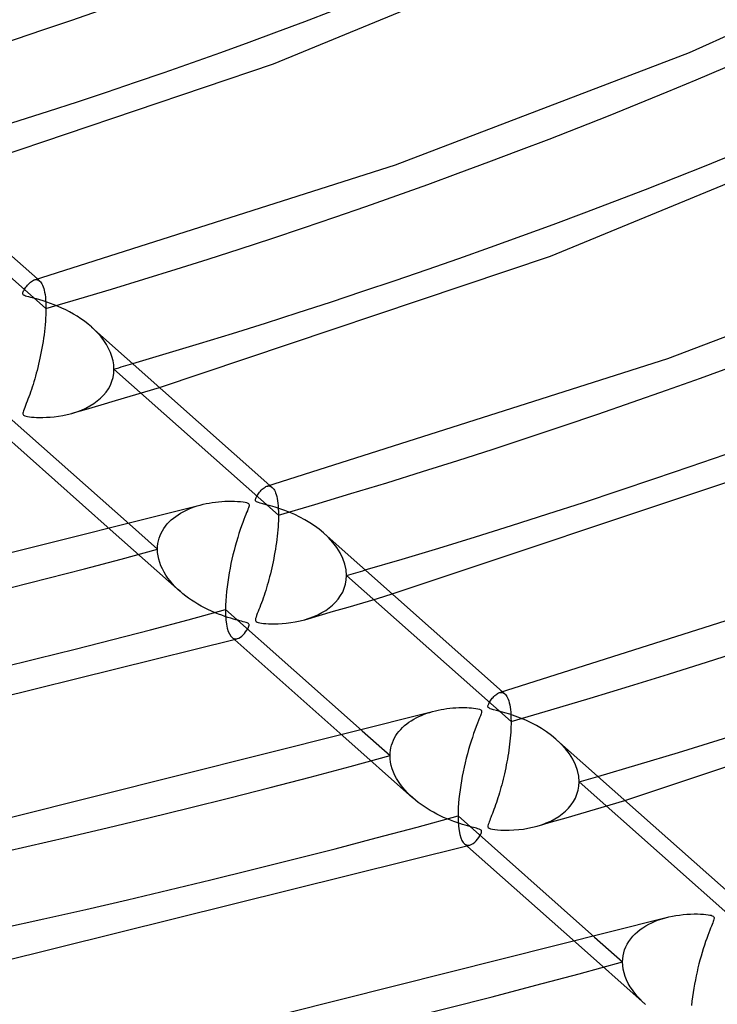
# Model space of a CAD drawing. Header units: millimetres. Extents: x -1077 to 1077, y -1167 to 1197.
# Tile 40 of 81: x 167 to 218, y 601 to 672. Entities that reach past the tile are written whole.
import ezdxf

# ---------------------------------------------------------------- set-up
doc = ezdxf.new("R2010")
doc.units = ezdxf.units.MM
doc.layers.add('HIDDEN', color=7, linetype='Continuous')
doc.layers.add('THICK', color=7, linetype='Continuous')

msp = doc.modelspace()

# ---------------------------------------------------------------- linework, layer by layer
at = {"layer": 'HIDDEN'}
for p, q in [((169.286, 650.744), (157.444, 661.252)), ((168.452, 652.814), (168.523, 652.83)), ((168.523, 652.83), (168.592, 652.835)), ((168.592, 652.835), (168.659, 652.827)), ((168.659, 652.827), (168.723, 652.807)), ((168.675, 652.878), (168.843, 652.73)), ((168.723, 652.807), (168.784, 652.774)), ((168.784, 652.774), (168.842, 652.73)), ((168.842, 652.73), (168.896, 652.675)), ((168.896, 652.675), (168.948, 652.607)), ((168.948, 652.607), (168.997, 652.527)), ((168.997, 652.527), (169.044, 652.433)), ((169.044, 652.433), (169.087, 652.325)), ((169.087, 652.325), (169.127, 652.204)), ((169.127, 652.204), (169.162, 652.068)), ((169.162, 652.068), (169.194, 651.918)), ((169.194, 651.918), (169.222, 651.755)), ((169.222, 651.755), (169.245, 651.578)), ((169.245, 651.578), (169.263, 651.388)), ((169.263, 651.388), (169.276, 651.185)), ((169.276, 651.185), (169.284, 650.969)), ((169.284, 650.525), (169.277, 650.299)), ((169.284, 650.969), (169.286, 650.744)), ((169.286, 650.744), (169.284, 650.525)), ((169.25, 649.831), (169.231, 649.59)), ((169.266, 650.068), (169.25, 649.831)), ((169.277, 650.299), (169.266, 650.068)), ((169.18, 649.102), (169.149, 648.858)), ((169.207, 649.346), (169.18, 649.102)), ((169.231, 649.59), (169.207, 649.346)), ((172.807, 649.201), (172.559, 649.432)), ((173.041, 648.96), (172.807, 649.201)), ((169.115, 648.614), (169.078, 648.37)), ((169.149, 648.858), (169.115, 648.614)), ((173.26, 648.707), (173.041, 648.96)), ((173.461, 648.443), (173.26, 648.707)), ((173.642, 648.17), (173.461, 648.443)), ((168.997, 647.889), (168.952, 647.651)), ((169.039, 648.129), (168.997, 647.889)), ((169.078, 648.37), (169.039, 648.129)), ((173.801, 647.887), (173.642, 648.17)), ((173.936, 647.596), (173.801, 647.887)), ((168.857, 647.187), (168.807, 646.96)), ((168.906, 647.417), (168.857, 647.187)), ((168.952, 647.651), (168.906, 647.417)), ((174.043, 647.299), (173.936, 647.596)), ((174.122, 646.999), (174.043, 647.299)), ((174.17, 646.698), (174.122, 646.999)), ((168.648, 646.303), (168.592, 646.092)), ((168.702, 646.518), (168.648, 646.303)), ((168.756, 646.737), (168.702, 646.518)), ((168.807, 646.96), (168.756, 646.737)), ((174.169, 646.094), (174.186, 646.396)), ((174.186, 646.396), (174.17, 646.698)), ((186.028, 635.888), (174.186, 646.396)), ((168.478, 645.684), (168.419, 645.486)), ((168.536, 645.886), (168.478, 645.684)), ((168.592, 646.092), (168.536, 645.886)), ((174.038, 645.516), (174.12, 645.8)), ((174.12, 645.8), (174.169, 646.094)), ((168.239, 644.92), (168.178, 644.741)), ((168.3, 645.104), (168.239, 644.92)), ((168.36, 645.293), (168.3, 645.104)), ((168.419, 645.486), (168.36, 645.293)), ((173.618, 644.739), (173.785, 644.984)), ((173.785, 644.984), (173.926, 645.243)), ((173.926, 645.243), (174.038, 645.516)), ((176.413, 644.753), (177.472, 645.072)), ((167.994, 644.233), (167.933, 644.074)), ((168.055, 644.397), (167.994, 644.233)), ((168.117, 644.566), (168.055, 644.397)), ((168.178, 644.741), (168.117, 644.566)), ((172.982, 644.098), (173.215, 644.296)), ((173.215, 644.296), (173.427, 644.51)), ((173.427, 644.51), (173.618, 644.739)), ((174.303, 644.124), (175.356, 644.437)), ((175.356, 644.437), (176.413, 644.753)), ((167.709, 643.505), (167.669, 643.393)), ((167.759, 643.633), (167.709, 643.505)), ((167.815, 643.774), (167.759, 643.633)), ((167.873, 643.921), (167.815, 643.774)), ((167.933, 644.074), (167.873, 643.921)), ((171.175, 643.213), (172.211, 643.512)), ((171.506, 643.318), (171.841, 643.444)), ((171.841, 643.444), (172.157, 643.586)), ((172.157, 643.586), (172.452, 643.743)), ((172.211, 643.512), (173.254, 643.816)), ((172.452, 643.743), (172.728, 643.913)), ((172.728, 643.913), (172.982, 644.098)), ((173.254, 643.816), (174.303, 644.124)), ((167.641, 643.3), (167.627, 643.225)), ((167.627, 643.225), (167.627, 643.167)), ((167.627, 643.167), (167.641, 643.122)), ((167.669, 643.393), (167.641, 643.3)), ((167.641, 643.122), (167.67, 643.086)), ((167.67, 643.086), (167.713, 643.055)), ((167.713, 643.055), (167.774, 643.028)), ((167.774, 643.028), (167.856, 643.004)), ((167.856, 643.004), (167.965, 642.982)), ((167.965, 642.982), (168.1, 642.962)), ((168.1, 642.962), (168.257, 642.944)), ((168.257, 642.944), (168.431, 642.931)), ((168.431, 642.931), (168.62, 642.921)), ((168.62, 642.921), (168.831, 642.915)), ((168.831, 642.915), (169.066, 642.915)), ((169.066, 642.915), (169.322, 642.922)), ((169.322, 642.922), (169.596, 642.938)), ((169.596, 642.938), (169.887, 642.965)), ((169.887, 642.965), (170.191, 643.003)), ((170.191, 643.003), (170.505, 643.055)), ((170.505, 643.055), (170.826, 643.123)), ((170.826, 643.123), (171.153, 643.207)), ((171.153, 643.207), (171.506, 643.318)), ((185.195, 637.96), (185.265, 637.976)), ((185.265, 637.976), (185.332, 637.98)), ((185.332, 637.98), (185.398, 637.972)), ((185.398, 637.972), (185.461, 637.953)), ((185.415, 638.024), (185.584, 637.874)), ((185.461, 637.953), (185.521, 637.921)), ((185.521, 637.921), (185.579, 637.879)), ((185.579, 637.879), (185.633, 637.825)), ((185.633, 637.825), (185.684, 637.759)), ((185.684, 637.759), (185.733, 637.681)), ((185.733, 637.681), (185.78, 637.589)), ((185.78, 637.589), (185.823, 637.484)), ((185.823, 637.484), (185.863, 637.364)), ((185.863, 637.364), (185.9, 637.229)), ((185.9, 637.229), (185.932, 637.08)), ((185.932, 637.08), (185.961, 636.917)), ((179.554, 636.316), (179.756, 636.398)), ((179.756, 636.398), (179.963, 636.474)), ((179.963, 636.474), (180.174, 636.544)), ((180.174, 636.544), (180.389, 636.606)), ((185.961, 636.917), (185.984, 636.74)), ((185.984, 636.74), (186.003, 636.547)), ((186.003, 636.547), (186.017, 636.341)), ((178.309, 635.536), (178.465, 635.67)), ((178.465, 635.67), (178.63, 635.796)), ((178.63, 635.796), (178.802, 635.914)), ((178.802, 635.914), (178.981, 636.025)), ((178.981, 636.025), (179.166, 636.129)), ((179.166, 636.129), (179.358, 636.226)), ((179.358, 636.226), (179.554, 636.316)), ((186.017, 636.341), (186.025, 636.121)), ((186.026, 635.687), (186.02, 635.48)), ((186.025, 636.121), (186.028, 635.888)), ((186.028, 635.888), (186.026, 635.687)), ((175.299, 635.223), (177.316, 633.434)), ((177.674, 634.763), (177.779, 634.932)), ((177.779, 634.932), (177.896, 635.093)), ((177.896, 635.093), (178.023, 635.248)), ((178.023, 635.248), (178.161, 635.396)), ((178.161, 635.396), (178.309, 635.536)), ((185.997, 635.047), (185.98, 634.824)), ((186.01, 635.266), (185.997, 635.047)), ((186.02, 635.48), (186.01, 635.266)), ((173.919, 634.856), (178.946, 630.395)), ((177.435, 634.22), (177.501, 634.407)), ((177.501, 634.407), (177.581, 634.588)), ((177.581, 634.588), (177.674, 634.763)), ((185.935, 634.367), (185.908, 634.137)), ((185.959, 634.596), (185.935, 634.367)), ((185.98, 634.824), (185.959, 634.596)), ((189.621, 634.273), (189.27, 634.603)), ((189.941, 633.924), (189.621, 634.273)), ((177.316, 633.434), (177.323, 633.635)), ((177.323, 633.635), (177.346, 633.833)), ((177.346, 633.833), (177.383, 634.028)), ((177.383, 634.028), (177.435, 634.22)), ((185.844, 633.674), (185.808, 633.443)), ((185.877, 633.906), (185.844, 633.674)), ((185.908, 634.137), (185.877, 633.906)), ((190.225, 633.555), (189.941, 633.924)), ((190.468, 633.17), (190.225, 633.555)), ((177.326, 633.195), (177.316, 633.434)), ((177.357, 632.955), (177.326, 633.195)), ((177.407, 632.715), (177.357, 632.955)), ((185.728, 632.983), (185.685, 632.756)), ((185.769, 633.213), (185.728, 632.983)), ((185.808, 633.443), (185.769, 633.213)), ((190.665, 632.769), (190.468, 633.17)), ((177.476, 632.479), (177.407, 632.715)), ((177.563, 632.245), (177.476, 632.479)), ((177.667, 632.015), (177.563, 632.245)), ((185.593, 632.309), (185.544, 632.09)), ((185.64, 632.531), (185.593, 632.309)), ((185.685, 632.756), (185.64, 632.531)), ((190.81, 632.36), (190.665, 632.769)), ((190.898, 631.95), (190.81, 632.36)), ((177.787, 631.788), (177.667, 632.015)), ((177.921, 631.568), (177.787, 631.788)), ((178.068, 631.353), (177.921, 631.568)), ((185.389, 631.451), (185.335, 631.245)), ((185.442, 631.661), (185.389, 631.451)), ((185.494, 631.874), (185.442, 631.661)), ((185.544, 632.09), (185.494, 631.874)), ((190.928, 631.54), (190.898, 631.95)), ((190.909, 631.227), (190.928, 631.54)), ((202.769, 621.033), (190.928, 631.54)), ((178.227, 631.144), (178.068, 631.353)), ((178.397, 630.943), (178.227, 631.144)), ((178.577, 630.748), (178.397, 630.943)), ((178.766, 630.561), (178.577, 630.748)), ((185.223, 630.844), (185.165, 630.649)), ((185.279, 631.043), (185.223, 630.844)), ((185.335, 631.245), (185.279, 631.043)), ((190.768, 630.629), (190.856, 630.922)), ((190.856, 630.922), (190.909, 631.227)), ((178.963, 630.38), (178.766, 630.561)), ((179.154, 630.217), (178.963, 630.38)), ((179.354, 630.059), (179.154, 630.217)), ((179.561, 629.905), (179.354, 630.059)), ((184.987, 630.089), (184.927, 629.91)), ((185.047, 630.271), (184.987, 630.089)), ((185.106, 630.458), (185.047, 630.271)), ((185.165, 630.649), (185.106, 630.458)), ((190.327, 629.842), (190.501, 630.088)), ((190.501, 630.088), (190.649, 630.35)), ((190.649, 630.35), (190.768, 630.629)), ((193.157, 629.894), (194.218, 630.213)), ((179.776, 629.756), (179.561, 629.905)), ((179.998, 629.612), (179.776, 629.756)), ((180.226, 629.473), (179.998, 629.612)), ((180.462, 629.339), (180.226, 629.473)), ((180.703, 629.211), (180.462, 629.339)), ((184.743, 629.403), (184.682, 629.244)), ((184.805, 629.568), (184.743, 629.403)), ((184.866, 629.737), (184.805, 629.568)), ((184.927, 629.91), (184.866, 629.737)), ((189.679, 629.209), (189.914, 629.403)), ((189.914, 629.403), (190.131, 629.614)), ((189.995, 628.96), (191.045, 629.267)), ((190.131, 629.614), (190.327, 629.842)), ((191.045, 629.267), (192.099, 629.579)), ((192.099, 629.579), (193.157, 629.894)), ((180.95, 629.088), (180.703, 629.211)), ((181.204, 628.971), (180.95, 629.088)), ((181.459, 628.861), (181.204, 628.971)), ((181.707, 628.761), (181.459, 628.861)), ((181.946, 628.672), (181.707, 628.761)), ((182.174, 628.592), (181.946, 628.672)), ((182.391, 628.521), (182.174, 628.592)), ((184.453, 628.661), (184.41, 628.543)), ((184.505, 628.796), (184.453, 628.661)), ((184.563, 628.94), (184.505, 628.796)), ((184.622, 629.089), (184.563, 628.94)), ((184.682, 629.244), (184.622, 629.089)), ((187.914, 628.358), (188.951, 628.657)), ((188.246, 628.463), (188.566, 628.583)), ((188.566, 628.583), (188.87, 628.718)), ((188.87, 628.718), (189.157, 628.867)), ((188.951, 628.657), (189.995, 628.96)), ((189.157, 628.867), (189.427, 629.03)), ((189.427, 629.03), (189.679, 629.209)), ((182.595, 628.458), (182.391, 628.521)), ((182.784, 628.403), (182.595, 628.458)), ((182.958, 628.355), (182.784, 628.403)), ((183.115, 628.313), (182.958, 628.355)), ((183.253, 628.277), (183.115, 628.313)), ((183.376, 628.246), (183.253, 628.277)), ((183.493, 628.215), (183.376, 628.246)), ((183.6, 628.186), (183.493, 628.215)), ((183.693, 628.157), (183.6, 628.186)), ((183.767, 628.129), (183.693, 628.157)), ((183.822, 628.102), (183.767, 628.129)), ((183.863, 628.073), (183.822, 628.102)), ((183.891, 628.041), (183.863, 628.073)), ((183.87, 627.814), (183.9, 627.898)), ((183.907, 628.003), (183.891, 628.041)), ((183.9, 627.898), (183.91, 627.959)), ((183.91, 627.959), (183.907, 628.003)), ((184.38, 628.443), (184.366, 628.363)), ((184.366, 628.363), (184.369, 628.302)), ((184.369, 628.302), (184.39, 628.255)), ((184.41, 628.543), (184.38, 628.443)), ((184.39, 628.255), (184.429, 628.216)), ((184.429, 628.216), (184.49, 628.184)), ((184.49, 628.184), (184.575, 628.156)), ((184.575, 628.156), (184.679, 628.133)), ((184.679, 628.133), (184.804, 628.112)), ((184.804, 628.112), (184.952, 628.095)), ((184.952, 628.095), (185.122, 628.08)), ((185.122, 628.08), (185.311, 628.069)), ((185.311, 628.069), (185.517, 628.062)), ((185.517, 628.062), (185.747, 628.06)), ((185.747, 628.06), (186.005, 628.065)), ((186.005, 628.065), (186.286, 628.08)), ((186.286, 628.08), (186.588, 628.106)), ((186.588, 628.106), (186.907, 628.145)), ((186.907, 628.145), (187.241, 628.2)), ((187.241, 628.2), (187.581, 628.271)), ((187.581, 628.271), (187.912, 628.357)), ((187.912, 628.357), (188.246, 628.463)), ((183.283, 627.096), (183.381, 627.171)), ((183.381, 627.171), (183.478, 627.26)), ((183.478, 627.26), (183.573, 627.363)), ((183.573, 627.363), (183.664, 627.476)), ((183.664, 627.476), (183.747, 627.595)), ((183.747, 627.595), (183.817, 627.709)), ((183.817, 627.709), (183.87, 627.814)), ((182.685, 627.078), (182.747, 627.033)), ((182.747, 627.033), (182.812, 627.002)), ((182.812, 627.002), (182.878, 626.983)), ((182.849, 626.932), (182.886, 626.942)), ((182.878, 626.983), (182.946, 626.976)), ((182.886, 626.942), (182.923, 626.953)), ((182.923, 626.953), (182.96, 626.963)), ((182.946, 626.976), (183.015, 626.982)), ((182.96, 626.963), (182.998, 626.973)), ((182.998, 626.973), (183.035, 626.983)), ((183.015, 626.982), (183.086, 626.998)), ((183.035, 626.983), (183.072, 626.994)), ((183.086, 626.998), (183.185, 627.038)), ((183.185, 627.038), (183.283, 627.096)), ((201.935, 623.106), (202.005, 623.121)), ((202.005, 623.121), (202.073, 623.125)), ((202.073, 623.125), (202.138, 623.117)), ((202.138, 623.117), (202.201, 623.098)), ((202.156, 623.169), (202.324, 623.02)), ((202.201, 623.098), (202.262, 623.067)), ((202.262, 623.067), (202.32, 623.023)), ((202.32, 623.023), (202.373, 622.97)), ((202.373, 622.97), (202.425, 622.905)), ((202.425, 622.905), (202.474, 622.827)), ((202.474, 622.827), (202.52, 622.736)), ((202.52, 622.736), (202.563, 622.63)), ((202.563, 622.63), (202.603, 622.511)), ((202.603, 622.511), (202.64, 622.377)), ((202.64, 622.377), (202.673, 622.229)), ((202.673, 622.229), (202.701, 622.065)), ((196.127, 621.385), (196.317, 621.471)), ((196.317, 621.471), (196.512, 621.55)), ((196.512, 621.55), (196.711, 621.623)), ((196.711, 621.623), (196.915, 621.69)), ((196.915, 621.69), (197.122, 621.75)), ((202.701, 622.065), (202.725, 621.888)), ((202.725, 621.888), (202.744, 621.695)), ((202.744, 621.695), (202.758, 621.488)), ((202.758, 621.488), (202.766, 621.267)), ((195.108, 620.733), (195.261, 620.859)), ((195.261, 620.859), (195.422, 620.977)), ((195.422, 620.977), (195.589, 621.089)), ((195.589, 621.089), (195.763, 621.194)), ((195.763, 621.194), (195.942, 621.293)), ((195.942, 621.293), (196.127, 621.385)), ((202.767, 620.847), (202.762, 620.655)), ((202.766, 621.267), (202.769, 621.033)), ((202.769, 621.033), (202.767, 620.847)), ((192.043, 620.365), (194.057, 618.578)), ((194.476, 620.011), (194.583, 620.168)), ((194.583, 620.168), (194.7, 620.319)), ((194.7, 620.319), (194.827, 620.463)), ((194.827, 620.463), (194.963, 620.602)), ((194.963, 620.602), (195.108, 620.733)), ((202.728, 620.048), (202.71, 619.838)), ((202.743, 620.255), (202.728, 620.048)), ((202.754, 620.458), (202.743, 620.255)), ((202.762, 620.655), (202.754, 620.458)), ((190.664, 619.997), (195.687, 615.54)), ((194.164, 619.325), (194.224, 619.504)), ((194.224, 619.504), (194.296, 619.679)), ((194.296, 619.679), (194.381, 619.847)), ((194.381, 619.847), (194.476, 620.011)), ((202.664, 619.41), (202.638, 619.195)), ((202.688, 619.625), (202.664, 619.41)), ((202.71, 619.838), (202.688, 619.625)), ((206.359, 619.421), (206.005, 619.753)), ((206.681, 619.069), (206.359, 619.421)), ((194.057, 618.578), (194.064, 618.769)), ((194.064, 618.769), (194.084, 618.957)), ((194.084, 618.957), (194.117, 619.143)), ((194.117, 619.143), (194.164, 619.325)), ((202.576, 618.762), (202.542, 618.546)), ((202.608, 618.979), (202.576, 618.762)), ((202.638, 619.195), (202.608, 618.979)), ((206.967, 618.699), (206.681, 619.069)), ((207.211, 618.312), (206.967, 618.699)), ((194.067, 618.337), (194.057, 618.578)), ((194.099, 618.096), (194.067, 618.337)), ((194.149, 617.856), (194.099, 618.096)), ((202.467, 618.116), (202.426, 617.902)), ((202.506, 618.33), (202.467, 618.116)), ((202.542, 618.546), (202.506, 618.33)), ((207.407, 617.911), (207.211, 618.312)), ((194.219, 617.619), (194.149, 617.856)), ((194.306, 617.385), (194.219, 617.619)), ((194.41, 617.154), (194.306, 617.385)), ((202.294, 617.274), (202.247, 617.07)), ((202.34, 617.481), (202.294, 617.274)), ((202.384, 617.691), (202.34, 617.481)), ((202.426, 617.902), (202.384, 617.691)), ((207.552, 617.502), (207.407, 617.911)), ((207.639, 617.093), (207.552, 617.502)), ((194.53, 616.928), (194.41, 617.154)), ((194.664, 616.708), (194.53, 616.928)), ((194.812, 616.494), (194.664, 616.708)), ((202.149, 616.67), (202.098, 616.475)), ((202.198, 616.869), (202.149, 616.67)), ((202.247, 617.07), (202.198, 616.869)), ((207.669, 616.685), (207.639, 617.093)), ((207.652, 616.38), (207.669, 616.685)), ((219.51, 606.178), (207.669, 616.685)), ((194.971, 616.286), (194.812, 616.494)), ((195.14, 616.085), (194.971, 616.286)), ((195.319, 615.892), (195.14, 616.085)), ((195.507, 615.706), (195.319, 615.892)), ((201.938, 615.907), (201.884, 615.724)), ((201.992, 616.093), (201.938, 615.907)), ((202.045, 616.282), (201.992, 616.093)), ((202.098, 616.475), (202.045, 616.282)), ((207.403, 615.522), (207.517, 615.797)), ((207.517, 615.797), (207.601, 616.083)), ((207.601, 616.083), (207.652, 616.38)), ((195.703, 615.526), (195.507, 615.706)), ((195.892, 615.364), (195.703, 615.526)), ((196.089, 615.208), (195.892, 615.364)), ((196.294, 615.056), (196.089, 615.208)), ((201.715, 615.198), (201.658, 615.031)), ((201.772, 615.37), (201.715, 615.198)), ((201.828, 615.546), (201.772, 615.37)), ((201.884, 615.724), (201.828, 615.546)), ((207.095, 615.022), (207.262, 615.264)), ((207.262, 615.264), (207.403, 615.522)), ((209.901, 615.036), (210.963, 615.354)), ((196.506, 614.908), (196.294, 615.056)), ((196.724, 614.766), (196.506, 614.908)), ((196.949, 614.629), (196.724, 614.766)), ((197.181, 614.496), (196.949, 614.629)), ((197.418, 614.369), (197.181, 614.496)), ((201.427, 614.401), (201.372, 614.261)), ((201.484, 614.551), (201.427, 614.401)), ((201.542, 614.707), (201.484, 614.551)), ((201.6, 614.867), (201.542, 614.707)), ((201.658, 615.031), (201.6, 614.867)), ((206.201, 614.198), (206.458, 614.384)), ((206.458, 614.384), (206.694, 614.583)), ((206.694, 614.583), (206.906, 614.796)), ((206.736, 614.104), (207.786, 614.411)), ((206.906, 614.796), (207.095, 615.022)), ((207.786, 614.411), (208.842, 614.722)), ((208.842, 614.722), (209.901, 615.036)), ((197.661, 614.248), (197.418, 614.369)), ((197.91, 614.132), (197.661, 614.248)), ((198.16, 614.023), (197.91, 614.132)), ((198.405, 613.923), (198.16, 614.023)), ((198.64, 613.834), (198.405, 613.923)), ((198.865, 613.754), (198.64, 613.834)), ((199.079, 613.683), (198.865, 613.754)), ((199.281, 613.62), (199.079, 613.683)), ((201.162, 613.723), (201.129, 613.625)), ((201.196, 613.815), (201.162, 613.723)), ((201.233, 613.91), (201.196, 613.815)), ((201.275, 614.016), (201.233, 613.91)), ((201.322, 614.133), (201.275, 614.016)), ((201.372, 614.261), (201.322, 614.133)), ((204.653, 613.503), (205.691, 613.802)), ((204.978, 613.605), (205.307, 613.728)), ((205.307, 613.728), (205.623, 613.869)), ((205.623, 613.869), (205.922, 614.026)), ((205.691, 613.802), (206.736, 614.104)), ((205.922, 614.026), (206.201, 614.198)), ((199.47, 613.564), (199.281, 613.62)), ((199.644, 613.515), (199.47, 613.564)), ((199.802, 613.473), (199.644, 613.515)), ((199.943, 613.436), (199.802, 613.473)), ((200.067, 613.404), (199.943, 613.436)), ((200.184, 613.374), (200.067, 613.404)), ((200.292, 613.345), (200.184, 613.374)), ((200.389, 613.317), (200.292, 613.345)), ((200.47, 613.29), (200.389, 613.317)), ((200.533, 613.264), (200.47, 613.29)), ((200.58, 613.237), (200.533, 613.264)), ((200.614, 613.208), (200.58, 613.237)), ((200.594, 612.926), (200.634, 613.023)), ((200.637, 613.176), (200.614, 613.208)), ((200.634, 613.023), (200.65, 613.092)), ((200.649, 613.139), (200.637, 613.176)), ((200.65, 613.092), (200.649, 613.139)), ((201.129, 613.625), (201.108, 613.531)), ((201.108, 613.531), (201.108, 613.454)), ((201.108, 613.454), (201.134, 613.395)), ((201.134, 613.395), (201.189, 613.349)), ((201.189, 613.349), (201.285, 613.31)), ((201.285, 613.31), (201.424, 613.277)), ((201.424, 613.277), (201.593, 613.252)), ((201.593, 613.252), (201.797, 613.231)), ((201.797, 613.231), (202.044, 613.215)), ((202.044, 613.215), (202.328, 613.206)), ((202.328, 613.206), (202.644, 613.208)), ((202.644, 613.208), (202.981, 613.223)), ((202.981, 613.223), (203.32, 613.251)), ((203.32, 613.251), (203.656, 613.292)), ((203.656, 613.292), (203.989, 613.347)), ((203.989, 613.347), (204.318, 613.416)), ((204.318, 613.416), (204.64, 613.499)), ((204.64, 613.499), (204.978, 613.605)), ((199.945, 612.194), (200.049, 612.26)), ((200.049, 612.26), (200.153, 612.344)), ((200.153, 612.344), (200.255, 612.444)), ((200.255, 612.444), (200.355, 612.559)), ((200.355, 612.559), (200.449, 612.684)), ((200.449, 612.684), (200.53, 612.81)), ((200.53, 612.81), (200.594, 612.926)), ((199.427, 612.221), (199.491, 612.176)), ((199.491, 612.176), (199.557, 612.145)), ((199.557, 612.145), (199.626, 612.127)), ((199.589, 612.077), (199.626, 612.088)), ((199.626, 612.127), (199.696, 612.122)), ((199.626, 612.088), (199.664, 612.098)), ((199.664, 612.098), (199.701, 612.108)), ((199.696, 612.122), (199.768, 612.129)), ((199.701, 612.108), (199.738, 612.119)), ((199.738, 612.119), (199.776, 612.129)), ((199.768, 612.129), (199.84, 612.148)), ((199.776, 612.129), (199.813, 612.139)), ((199.84, 612.148), (199.945, 612.194)), ((212.913, 606.552), (213.148, 606.653)), ((213.148, 606.653), (213.389, 606.746)), ((213.389, 606.746), (213.638, 606.829)), ((213.638, 606.829), (213.892, 606.904)), ((211.697, 605.74), (211.873, 605.899)), ((211.873, 605.899), (212.061, 606.049)), ((212.061, 606.049), (212.26, 606.189)), ((212.26, 606.189), (212.469, 606.319)), ((212.469, 606.319), (212.687, 606.44)), ((212.687, 606.44), (212.913, 606.552)), ((208.786, 605.508), (210.798, 603.723)), ((211.134, 605.015), (211.252, 605.209)), ((211.252, 605.209), (211.386, 605.395)), ((211.386, 605.395), (211.535, 605.572)), ((211.535, 605.572), (211.697, 605.74)), ((207.408, 605.139), (212.427, 600.685)), ((210.882, 604.389), (210.948, 604.604)), ((210.948, 604.604), (211.032, 604.813)), ((211.032, 604.813), (211.134, 605.015)), ((210.798, 603.723), (210.807, 603.948)), ((210.807, 603.948), (210.835, 604.17)), ((210.835, 604.17), (210.882, 604.389)), ((210.81, 603.46), (210.798, 603.723)), ((210.847, 603.197), (210.81, 603.46)), ((210.907, 602.937), (210.847, 603.197)), ((210.989, 602.68), (210.907, 602.937)), ((211.09, 602.429), (210.989, 602.68)), ((211.211, 602.182), (211.09, 602.429)), ((211.349, 601.942), (211.211, 602.182)), ((211.502, 601.709), (211.349, 601.942)), ((211.669, 601.484), (211.502, 601.709)), ((211.848, 601.268), (211.669, 601.484)), ((212.037, 601.06), (211.848, 601.268)), ((212.237, 600.861), (212.037, 601.06)), ((212.446, 600.669), (212.237, 600.861))]:
    msp.add_line(p, q, dxfattribs=at)
for centre, major_axis, start_param, end_param in [((0, 795.877), (-682, 0), 0, 2.617994), ((0, 795.869), (-301.91, 0), 2.100485, 2.617994), ((0, 795.869), (-336.01, 0), 2.098804, 2.617994), ((0, 795.869), (-370.11, 0), 2.097433, 2.617994), ((0, 795.869), (-404.21, 0), 2.096293, 2.617994), ((0, 795.869), (345.99, 0), -1.043218, -1.038699), ((0, 795.869), (-370.11, 0), 1.060707, 2.070413), ((0, 795.869), (380.09, 0), -1.044514, -1.040402), ((0, 795.869), (-404.21, 0), 1.059568, 2.071553), ((0, 795.869), (414.19, 0), -1.045597, -1.041823), ((0, 795.869), (-438.31, 0), 1.058605, 2.072515)]:
    msp.add_ellipse(centre, major_axis=major_axis, ratio=0.5, start_param=start_param, end_param=end_param, dxfattribs=at)
at = {"layer": 'THICK'}
for p, q in [((215.615, 669.174), (238.153, 679.402)), ((185.68, 668.357), (208.149, 677.637)), ((194.451, 661.092), (215.615, 669.174)), ((160.724, 659.934), (185.68, 668.357)), ((205.612, 654.52), (230.59, 664.798)), ((155.829, 664.277), (168.675, 652.878)), ((168.46, 652.817), (194.451, 661.092)), ((214.062, 647.144), (237.351, 656.036)), ((177.472, 645.072), (205.612, 654.52)), ((168.097, 652.585), (168.168, 652.649)), ((168.168, 652.649), (168.241, 652.706)), ((168.241, 652.706), (168.313, 652.752)), ((168.313, 652.752), (168.383, 652.788)), ((168.383, 652.788), (168.452, 652.814)), ((167.635, 651.898), (167.654, 651.957)), ((167.654, 651.957), (167.68, 652.016)), ((167.68, 652.016), (167.711, 652.077)), ((167.711, 652.077), (167.749, 652.144)), ((167.749, 652.144), (167.794, 652.216)), ((167.794, 652.216), (167.846, 652.291)), ((167.846, 652.291), (167.902, 652.366)), ((167.902, 652.366), (167.963, 652.442)), ((167.963, 652.442), (168.028, 652.515)), ((168.028, 652.515), (168.097, 652.585)), ((167.626, 651.844), (167.635, 651.898)), ((167.63, 651.796), (167.626, 651.844)), ((167.647, 651.755), (167.63, 651.796)), ((167.681, 651.719), (167.647, 651.755)), ((167.736, 651.685), (167.681, 651.719)), ((167.815, 651.652), (167.736, 651.685)), ((167.92, 651.618), (167.815, 651.652)), ((168.052, 651.582), (167.92, 651.618)), ((168.21, 651.541), (168.052, 651.582)), ((168.395, 651.494), (168.21, 651.541)), ((168.606, 651.438), (168.395, 651.494)), ((168.841, 651.372), (168.606, 651.438)), ((169.094, 651.296), (168.841, 651.372)), ((169.354, 651.212), (169.094, 651.296)), ((169.62, 651.119), (169.354, 651.212)), ((169.89, 651.017), (169.62, 651.119)), ((170.163, 650.905), (169.89, 651.017)), ((170.437, 650.784), (170.163, 650.905)), ((170.713, 650.652), (170.437, 650.784)), ((170.989, 650.51), (170.713, 650.652)), ((171.264, 650.356), (170.989, 650.51)), ((171.536, 650.192), (171.264, 650.356)), ((171.803, 650.018), (171.536, 650.192)), ((172.063, 649.833), (171.803, 650.018)), ((172.316, 649.637), (172.063, 649.833)), ((172.559, 649.432), (172.316, 649.637)), ((172.571, 649.422), (185.415, 638.024)), ((185.2, 637.962), (214.062, 647.144)), ((165.474, 643.942), (175.299, 635.223)), ((165.933, 641.942), (173.919, 634.856)), ((194.218, 630.213), (225.554, 640.687)), ((184.851, 637.744), (184.92, 637.804)), ((184.92, 637.804), (184.991, 637.858)), ((184.991, 637.858), (185.06, 637.902)), ((185.06, 637.902), (185.128, 637.936)), ((185.128, 637.936), (185.195, 637.96)), ((184.372, 637.034), (184.388, 637.087)), ((184.388, 637.087), (184.411, 637.143)), ((184.411, 637.143), (184.438, 637.199)), ((184.438, 637.199), (184.471, 637.259)), ((184.471, 637.259), (184.511, 637.325)), ((184.511, 637.325), (184.556, 637.395)), ((184.556, 637.395), (184.607, 637.466)), ((184.607, 637.466), (184.662, 637.538)), ((184.662, 637.538), (184.722, 637.609)), ((184.722, 637.609), (184.785, 637.678)), ((184.785, 637.678), (184.851, 637.744)), ((152.57, 629.647), (180.373, 636.602)), ((180.389, 636.606), (180.603, 636.662)), ((180.603, 636.662), (180.821, 636.711)), ((180.821, 636.711), (181.041, 636.754)), ((181.041, 636.754), (181.264, 636.79)), ((181.264, 636.79), (181.489, 636.821)), ((181.489, 636.821), (181.716, 636.846)), ((181.716, 636.846), (181.945, 636.865)), ((181.945, 636.865), (182.174, 636.878)), ((182.174, 636.878), (182.404, 636.885)), ((182.404, 636.885), (182.634, 636.887)), ((182.634, 636.887), (182.864, 636.882)), ((182.864, 636.882), (183.089, 636.87)), ((183.089, 636.87), (183.296, 636.854)), ((183.296, 636.854), (183.476, 636.832)), ((183.476, 636.832), (183.622, 636.808)), ((183.622, 636.808), (183.732, 636.78)), ((183.732, 636.78), (183.81, 636.751)), ((183.81, 636.751), (183.863, 636.716)), ((183.867, 636.407), (183.832, 636.309)), ((183.863, 636.716), (183.895, 636.675)), ((183.893, 636.491), (183.867, 636.407)), ((183.907, 636.562), (183.893, 636.491)), ((183.895, 636.675), (183.909, 636.623)), ((183.909, 636.623), (183.907, 636.562)), ((184.366, 636.984), (184.372, 637.034)), ((184.37, 636.941), (184.366, 636.984)), ((184.385, 636.904), (184.37, 636.941)), ((184.413, 636.872), (184.385, 636.904)), ((184.456, 636.842), (184.413, 636.872)), ((184.515, 636.813), (184.456, 636.842)), ((184.596, 636.784), (184.515, 636.813)), ((184.72, 636.747), (184.596, 636.784)), ((184.905, 636.698), (184.72, 636.747)), ((185.153, 636.634), (184.905, 636.698)), ((185.447, 636.555), (185.153, 636.634)), ((185.778, 636.459), (185.447, 636.555)), ((186.127, 636.346), (185.778, 636.459)), ((186.483, 636.219), (186.127, 636.346)), ((183.613, 635.761), (183.539, 635.57)), ((183.68, 635.928), (183.613, 635.761)), ((183.737, 636.071), (183.68, 635.928)), ((183.788, 636.197), (183.737, 636.071)), ((183.832, 636.309), (183.788, 636.197)), ((186.843, 636.076), (186.483, 636.219)), ((187.204, 635.917), (186.843, 636.076)), ((187.566, 635.741), (187.204, 635.917)), ((187.926, 635.547), (187.566, 635.741)), ((183.371, 635.117), (183.279, 634.853)), ((183.458, 635.355), (183.371, 635.117)), ((183.539, 635.57), (183.458, 635.355)), ((188.28, 635.335), (187.926, 635.547)), ((188.624, 635.107), (188.28, 635.335)), ((188.955, 634.863), (188.624, 635.107)), ((183.091, 634.269), (183.001, 633.966)), ((183.184, 634.566), (183.091, 634.269)), ((183.279, 634.853), (183.184, 634.566)), ((189.27, 634.603), (188.955, 634.863)), ((189.311, 634.567), (202.156, 623.169)), ((182.914, 633.659), (182.831, 633.347)), ((183.001, 633.966), (182.914, 633.659)), ((182.752, 633.032), (182.677, 632.713)), ((182.831, 633.347), (182.752, 633.032)), ((201.94, 623.107), (233.673, 633.195)), ((182.607, 632.392), (182.541, 632.068)), ((182.677, 632.713), (182.607, 632.392)), ((182.423, 631.404), (182.371, 631.066)), ((182.479, 631.738), (182.423, 631.404)), ((182.541, 632.068), (182.479, 631.738)), ((182.326, 630.726), (182.288, 630.387)), ((182.371, 631.066), (182.326, 630.726)), ((182.257, 630.05), (182.234, 629.717)), ((182.288, 630.387), (182.257, 630.05)), ((182.22, 629.395), (182.215, 629.086)), ((182.234, 629.717), (182.22, 629.395)), ((182.215, 629.086), (182.224, 628.695)), ((182.215, 629.086), (192.043, 620.365)), ((182.224, 628.695), (182.249, 628.341)), ((182.249, 628.341), (182.29, 628.024)), ((182.29, 628.024), (182.346, 627.749)), ((182.346, 627.749), (182.415, 627.518)), ((182.415, 627.518), (182.495, 627.33)), ((182.495, 627.33), (182.586, 627.183)), ((182.586, 627.183), (182.685, 627.078)), ((151.964, 619.289), (182.849, 626.932)), ((182.673, 627.088), (190.664, 619.997)), ((210.963, 615.354), (245.503, 626.857)), ((201.534, 622.833), (201.599, 622.897)), ((201.599, 622.897), (201.666, 622.955)), ((201.666, 622.955), (201.735, 623.006)), ((201.735, 623.006), (201.804, 623.049)), ((201.804, 623.049), (201.87, 623.082)), ((201.87, 623.082), (201.935, 623.106)), ((201.107, 622.153), (201.118, 622.203)), ((201.118, 622.203), (201.137, 622.256)), ((201.137, 622.256), (201.16, 622.31)), ((201.16, 622.31), (201.189, 622.365)), ((201.189, 622.365), (201.223, 622.426)), ((201.223, 622.426), (201.263, 622.49)), ((201.263, 622.49), (201.309, 622.558)), ((201.309, 622.558), (201.359, 622.628)), ((201.359, 622.628), (201.413, 622.698)), ((201.413, 622.698), (201.472, 622.767)), ((201.472, 622.767), (201.534, 622.833)), ((166.714, 614.133), (197.113, 621.747)), ((197.122, 621.75), (197.323, 621.803)), ((197.323, 621.803), (197.527, 621.849)), ((197.527, 621.849), (197.733, 621.891)), ((197.733, 621.891), (197.942, 621.927)), ((197.942, 621.927), (198.154, 621.957)), ((198.154, 621.957), (198.366, 621.983)), ((198.366, 621.983), (198.581, 622.003)), ((198.581, 622.003), (198.797, 622.018)), ((198.797, 622.018), (199.011, 622.027)), ((199.011, 622.027), (199.216, 622.032)), ((199.216, 622.032), (199.41, 622.032)), ((199.41, 622.032), (199.591, 622.028)), ((199.591, 622.028), (199.758, 622.02)), ((199.758, 622.02), (199.911, 622.01)), ((199.911, 622.01), (200.066, 621.996)), ((200.066, 621.996), (200.231, 621.976)), ((200.231, 621.976), (200.385, 621.949)), ((200.385, 621.949), (200.505, 621.916)), ((200.505, 621.916), (200.584, 621.876)), ((200.613, 621.571), (200.568, 621.446)), ((200.584, 621.876), (200.632, 621.827)), ((200.641, 621.673), (200.613, 621.571)), ((200.632, 621.827), (200.65, 621.76)), ((200.65, 621.76), (200.641, 621.673)), ((201.106, 622.109), (201.107, 622.153)), ((201.115, 622.07), (201.106, 622.109)), ((201.134, 622.037), (201.115, 622.07)), ((201.166, 622.007), (201.134, 622.037)), ((201.211, 621.979), (201.166, 622.007)), ((201.272, 621.952), (201.211, 621.979)), ((201.359, 621.922), (201.272, 621.952)), ((201.5, 621.882), (201.359, 621.922)), ((201.716, 621.826), (201.5, 621.882)), ((201.998, 621.753), (201.716, 621.826)), ((202.329, 621.661), (201.998, 621.753)), ((202.693, 621.55), (202.329, 621.661)), ((203.067, 621.422), (202.693, 621.55)), ((200.35, 620.899), (200.259, 620.664)), ((200.434, 621.11), (200.35, 620.899)), ((200.508, 621.292), (200.434, 621.11)), ((200.568, 621.446), (200.508, 621.292)), ((203.447, 621.277), (203.067, 621.422)), ((203.829, 621.115), (203.447, 621.277)), ((204.211, 620.934), (203.829, 621.115)), ((204.591, 620.735), (204.211, 620.934)), ((200.075, 620.158), (199.983, 619.889)), ((200.167, 620.417), (200.075, 620.158)), ((200.259, 620.664), (200.167, 620.417)), ((204.964, 620.516), (204.591, 620.735)), ((205.326, 620.279), (204.964, 620.516)), ((205.674, 620.025), (205.326, 620.279)), ((199.892, 619.609), (199.802, 619.318)), ((199.983, 619.889), (199.892, 619.609)), ((206.005, 619.753), (205.674, 620.025)), ((206.051, 619.712), (218.896, 608.315)), ((199.628, 618.708), (199.545, 618.389)), ((199.714, 619.018), (199.628, 618.708)), ((199.802, 619.318), (199.714, 619.018)), ((199.466, 618.065), (199.391, 617.74)), ((199.545, 618.389), (199.466, 618.065)), ((199.322, 617.414), (199.258, 617.088)), ((199.391, 617.74), (199.322, 617.414)), ((199.199, 616.763), (199.146, 616.44)), ((199.258, 617.088), (199.199, 616.763)), ((199.099, 616.117), (199.057, 615.792)), ((199.146, 616.44), (199.099, 616.117)), ((198.994, 615.145), (198.973, 614.83)), ((199.022, 615.467), (198.994, 615.145)), ((199.057, 615.792), (199.022, 615.467)), ((198.961, 614.525), (198.957, 614.231)), ((198.973, 614.83), (198.961, 614.525)), ((198.957, 614.231), (198.965, 613.842)), ((198.957, 614.231), (208.786, 605.508)), ((198.965, 613.842), (198.99, 613.488)), ((198.99, 613.488), (199.031, 613.171)), ((199.031, 613.171), (199.086, 612.895)), ((199.086, 612.895), (199.155, 612.663)), ((199.155, 612.663), (199.236, 612.474)), ((199.236, 612.474), (199.327, 612.328)), ((199.327, 612.328), (199.427, 612.221)), ((165.865, 603.72), (199.589, 612.077)), ((199.414, 612.233), (207.408, 605.139)), ((180.868, 598.621), (213.852, 606.892)), ((213.892, 606.904), (214.138, 606.965)), ((214.138, 606.965), (214.388, 607.019)), ((214.388, 607.019), (214.642, 607.065)), ((214.642, 607.065), (214.9, 607.104)), ((214.9, 607.104), (215.16, 607.134)), ((215.16, 607.134), (215.424, 607.156)), ((215.424, 607.156), (215.689, 607.171)), ((215.689, 607.171), (215.946, 607.178)), ((215.946, 607.178), (216.189, 607.177)), ((216.189, 607.177), (216.414, 607.17)), ((216.414, 607.17), (216.619, 607.159)), ((216.619, 607.159), (216.8, 607.143)), ((216.8, 607.143), (216.956, 607.124)), ((216.956, 607.124), (217.083, 607.103)), ((217.083, 607.103), (217.183, 607.081)), ((217.183, 607.081), (217.258, 607.056)), ((217.258, 607.056), (217.313, 607.029)), ((217.324, 606.633), (217.286, 606.535)), ((217.313, 607.029), (217.353, 606.997)), ((217.354, 606.72), (217.324, 606.633)), ((217.353, 606.997), (217.378, 606.959)), ((217.375, 606.794), (217.354, 606.72)), ((217.388, 606.858), (217.375, 606.794)), ((217.378, 606.959), (217.389, 606.913)), ((217.389, 606.913), (217.388, 606.858)), ((217.075, 606.005), (217.007, 605.829)), ((217.137, 606.163), (217.075, 606.005)), ((217.193, 606.302), (217.137, 606.163)), ((217.242, 606.425), (217.193, 606.302)), ((217.286, 606.535), (217.242, 606.425)), ((216.774, 605.188), (216.69, 604.936)), ((216.856, 605.421), (216.774, 605.188)), ((216.933, 605.635), (216.856, 605.421)), ((217.007, 605.829), (216.933, 605.635)), ((216.607, 604.675), (216.525, 604.408)), ((216.69, 604.936), (216.607, 604.675)), ((216.371, 603.862), (216.297, 603.583)), ((216.447, 604.137), (216.371, 603.862)), ((216.525, 604.408), (216.447, 604.137)), ((216.227, 603.3), (216.161, 603.014)), ((216.297, 603.583), (216.227, 603.3)), ((216.037, 602.433), (215.98, 602.135)), ((216.097, 602.726), (216.037, 602.433)), ((216.161, 603.014), (216.097, 602.726)), ((215.927, 601.832), (215.878, 601.525)), ((215.98, 602.135), (215.927, 601.832)), ((215.833, 601.215), (215.794, 600.902)), ((215.878, 601.525), (215.833, 601.215)), ((215.794, 600.902), (215.761, 600.589))]:
    msp.add_line(p, q, dxfattribs=at)
for centre, major_axis, start_param, end_param in [((0, 800.207), (732, 0), -3.141592, -0.523599), ((0, 800.207), (-677, 0), 0, 2.617994), ((0, 795.877), (-732, 0), 0, 2.617994), ((0, 795.869), (311.89, 0), -1.036625, -0.523599), ((0, 795.869), (345.99, 0), -1.038699, -0.523599), ((0, 795.869), (380.09, 0), -1.040402, -0.523599), ((0, 795.869), (414.19, 0), -1.041823, -0.523599), ((0, 795.869), (380.09, 0), -2.08124, -1.070825), ((0, 795.869), (414.19, 0), -2.082323, -1.069742)]:
    msp.add_ellipse(centre, major_axis=major_axis, ratio=0.5, start_param=start_param, end_param=end_param, dxfattribs=at)

doc.saveas('drawing.dxf')
